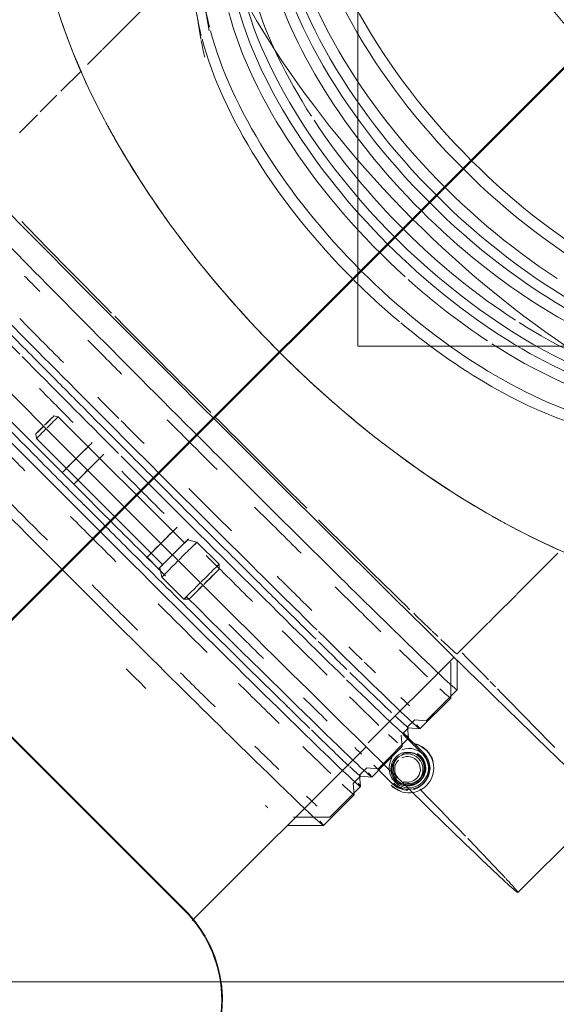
# Model space of a CAD drawing. Header units: millimetres. Extents: x 83162 to 161202, y 56220 to 105342.
# Tile 121 of 209: x 137165 to 137292, y 91045 to 91277. Entities that reach past the tile are written whole.
import ezdxf
from ezdxf import colors
from ezdxf.entities.mleader import LeaderData, LeaderLine
from ezdxf.math import Vec2, Vec3

# ---------------------------------------------------------------- set-up
doc = ezdxf.new("R2010")
doc.units = ezdxf.units.MM
doc.linetypes.add('4_ Штрихпунктир_ 10 х 2 мм', pattern=[1400, 1000, -200, 0, -200])
doc.linetypes.add('ADSK_Штрих_ш2 п1_5', pattern=[350, 200, -150])
for name, color, linetype, lineweight in [('A-DETL-GENF-OTLN', 7, 'Continuous', 9), ('M-EQPM-____-OTLN', 7, 'Continuous', 9), ('P-PIPE-____-OTLN', 7, 'Continuous', 50), ('S-GRID-____-OTLN', 7, 'Continuous', 9), ('Греющ. кабель', 204, 'Continuous', 50), ('ДЕВИ', 7, 'Continuous', 0)]:
    doc.layers.add(name, color=color, linetype=linetype, lineweight=lineweight)
doc.styles.add('ДЕВИ', font='CS_Gost2304.shx', dxfattribs={"width": 0.8})

# ---------------------------------------------------------------- blocks, each defined once
blk = doc.blocks.new('АР_Канал вертикальный прямоугольный - ВК-6740369-ВКК_01_К3_З_ЭОМ_греющий кабель_')
at = {"layer": 'A-DETL-GENF-OTLN', "color": 254, "lineweight": 13, "true_color": 0xcccccc}
for p, q in [((-150, 150), (150, 150)), ((150, 150), (150, -150))]:
    blk.add_line(p, q, dxfattribs=at)
at = {"layer": 'M-EQPM-____-OTLN', "color": 254, "lineweight": 5, "true_color": 0xcccccc}
for p, q in [((150, 150), (-150, 150)), ((150, -150), (150, 150))]:
    blk.add_line(p, q, dxfattribs=at)
blk = doc.blocks.new('240311_Наметкина 10_РД_АР_К3_R21_rvt-1-ВКК_01_К3_З_ЭОМ_греющий кабель_')
at = {"layer": 'M-EQPM-____-OTLN', "color": 254, "lineweight": 5, "true_color": 0xcccccc, "rotation": 180}
blk.add_blockref('АР_Канал вертикальный прямоугольный - ВК-6740369-ВКК_01_К3_З_ЭОМ_греющий кабель_', (137395, 91350), dxfattribs=at)
blk = doc.blocks.new('Наметкина 10_РД_АР_К3_Отделка_R21_rvt-1-ВКК_01_К3_З_ЭОМ_греющий кабель_')
at = {"layer": 'S-GRID-____-OTLN', "color": 254, "linetype": '4_ Штрихпунктир_ 10 х 2 мм', "lineweight": 5, "true_color": 0xcccccc}
blk.add_line((153009.86, 91050), (83961.54, 91050), dxfattribs=at)
blk = doc.blocks.new('ВК_Чугун_Безраструбная_Отвод - SML-V157-ВКК_01_К3_З_ЭОМ_греющий кабель_')
at = {"layer": 'P-PIPE-____-OTLN', "color": 254, "lineweight": 9, "true_color": 0xddd3c1}
blk.add_line((137181.27, 91266.51), (137184.66, 91269.9), dxfattribs=at)
at = {"layer": 'P-PIPE-____-OTLN', "color": 43, "lineweight": 9, "true_color": 0xbba883}
for p, q in [((137174.98, 91260.22), (137179.81, 91265.06)), ((137170.08, 91255.33), (137174.04, 91259.28)), ((137165.16, 91250.41), (137169.41, 91254.66))]:
    blk.add_line(p, q, dxfattribs=at)
at = {"layer": 'P-PIPE-____-OTLN', "color": 254, "lineweight": 9, "true_color": 0xddd3c1, "flags": 128}
blk.add_lwpolyline([(137184.78, 91270.03), (137189.43, 91274.67), (137194.14, 91279.39), (137197.68, 91282.93)], dxfattribs=at)
at = {"layer": 'P-PIPE-____-OTLN', "color": 43, "lineweight": 9, "true_color": 0xbba883, "flags": 128}
for points in [[(137292.2, 91151.17), (137287.33, 91146.3), (137282.44, 91141.41)], [(137282.33, 91141.3), (137277.51, 91136.48), (137275.8, 91134.77)], [(137275.67, 91134.64), (137272.57, 91131.54), (137268.42, 91127.39)]]:
    blk.add_lwpolyline(points, dxfattribs=at)
at = {"layer": 'P-PIPE-____-OTLN', "color": 43, "lineweight": 9, "true_color": 0xbba883}
for start_param, end_param in [(0.627379, 1.124621), (1.22123, 1.553335), (1.570796, 1.920363), (2.01697, 2.514208), (2.540572, 2.68555), (2.781759, 3.141593)]:
    blk.add_ellipse((137211.85, 91183.96), major_axis=(-56.57, 56.57), ratio=0.01, start_param=start_param, end_param=end_param, dxfattribs=at)
blk = doc.blocks.new('Соединитель Norma Rapid1 - Соединитель Norma Rapid 2-V158-ВКК_01_К3_З_ЭОМ_греющий кабель_')
at = {"layer": 'P-PIPE-____-OTLN', "color": 8, "lineweight": 9, "true_color": 0x808080}
for p, q in [((137268.42, 91118.91), (137268.42, 91125.97)), ((137261.16, 91111.64), (137268.42, 91118.9)), ((137256.76, 91110.15), (137258.49, 91111.88)), ((137256.99, 91107.49), (137256.76, 91110.16)), ((137258.48, 91111.88), (137261.15, 91111.64)), ((137260.35, 91103.76), (137255.72, 91108.39)), ((137260.55, 91103.96), (137255.74, 91108.78)), ((137251, 91101.48), (137256.99, 91107.48)), ((137254.47, 91103.03), (137254.17, 91102.73)), ((137259.31, 91097.59), (137259.61, 91097.88)), ((137260.35, 91096.69), (137260.38, 91096.72)), ((137260.55, 91096.89), (137260.58, 91096.92)), ((137261.19, 91096.33), (137261.24, 91096.38))]:
    blk.add_line(p, q, dxfattribs=at)
at = {"layer": 'P-PIPE-____-OTLN', "lineweight": 9}
for p, q in [((137248.8, 91101.17), (137253.28, 91096.69)), ((137249.79, 91100.28), (137251, 91101.48)), ((137245.39, 91098.78), (137247.12, 91100.51)), ((137245.63, 91096.12), (137245.39, 91098.79)), ((137247.11, 91100.51), (137249.78, 91100.28)), ((137238.37, 91088.85), (137245.62, 91096.11)), ((137229.87, 91088.85), (137238.36, 91088.85))]:
    blk.add_line(p, q, dxfattribs=at)
at = {"layer": 'P-PIPE-____-OTLN', "color": 8, "lineweight": 9, "true_color": 0x808080}
for centre, major_axis, ratio, start_param, end_param in [((137207.61, 91179.71), (-60.81, 60.81), 0.01, 0.711555, 1.644253), ((137196.18, 91168.29), (-60.81, 60.81), 0.01, 0.711555, 1.047198), ((137200.35, 91172.46), (-60.81, 60.81), 0.01, 0.965813, 1.160776), ((137211.85, 91183.96), (-56.57, 56.57), 0.01, 1.139751, 1.222232), ((137197.4, 91169.51), (-59.36, 59.36), 0.01, 0.946014, 1.15329), ((137196.18, 91168.29), (-60.81, 60.81), 0.01, 1.058635, 1.455385), ((137200.35, 91172.46), (-60.81, 60.81), 0.01, 1.302561, 1.386803), ((137197.4, 91169.51), (-59.36, 59.36), 0.01, 1.30247, 1.473439), ((137200.35, 91172.46), (-60.81, 60.81), 0.01, 1.396263, 1.485665), ((137196.18, 91168.29), (-60.81, 60.81), 0.01, 1.465436, 2.430038), ((137207.61, 91179.71), (-60.81, 60.81), 0.01, 1.644424, 2.430038), ((137200.35, 91172.46), (-60.81, 60.81), 0.01, 1.659287, 1.827422), ((137197.4, 91169.51), (-59.36, 59.36), 0.01, 1.659384, 1.848075), ((137211.85, 91183.96), (-56.57, 56.57), 0.01, 1.91936, 1.963495), ((137200.35, 91172.46), (-60.81, 60.81), 0.01, 2.015537, 2.169634), ((137197.4, 91169.51), (-59.36, 59.36), 0.01, 2.015809, 2.169374), ((137207.61, 91179.71), (-60.81, 60.81), 0.01, 2.43211, 3.141593), ((137211.85, 91183.96), (-56.57, 56.57), 0.01, 2.690917, 2.748894), ((137200.35, 91172.46), (-60.81, 60.81), 0.01, 2.354729, 2.430038), ((137197.4, 91169.51), (-59.36, 59.36), 0.01, 2.370857, 2.441409), ((137200.35, 91172.46), (-60.81, 60.81), 0.01, 2.443461, 2.513128), ((137197.4, 91169.51), (-59.36, 59.36), 0.01, 2.460073, 2.512732), ((137196.18, 91168.29), (-60.81, 60.81), 0.01, 2.443461, 2.951835), ((137200.35, 91172.46), (-60.81, 60.81), 0.01, 2.704841, 2.792527), ((137197.4, 91169.51), (-59.36, 59.36), 0.01, 2.723808, 2.792527), ((137200.35, 91172.46), (-60.81, 60.81), 0.01, 3.129675, 3.141593), ((137196.18, 91168.29), (-60.81, 60.81), 0.01, 3.15351, 3.275508), ((137196.18, 91168.29), (-60.81, 60.81), 0.01, 3.027863, 3.141593), ((137257.04, 91100.46), (-3.28, 3.28), 0.99995, 3.141593, 5.864703), ((137257.05, 91100.47), (-4.14, 4.14), 0.99995, 3.141593, 5.235988), ((137257.11, 91100.52), (-4.14, 4.14), 0.99995, 4.18879, 5.235988), ((137256.81, 91100.23), (-2.83, 2.83), 0.99995, 0, 1.047198), ((137257.04, 91100.46), (-2.57, 2.57), 0.99995, 0, 1.51489), ((137256.81, 91100.23), (-2.83, 2.83), 0.99995, 3.141593, 6.283185), ((137256.74, 91100.16), (-2.57, 2.57), 0.99995, 3.141593, 6.283185), ((137256.74, 91100.15), (-2.14, 2.14), 0.99995, 3.141593, 5.972198), ((137257.04, 91100.46), (-2.57, 2.57), 0.99995, 3.141593, 5.975588), ((137256.84, 91100.26), (-2.83, 2.83), 0.99995, 3.141593, 4.974188), ((137257.01, 91100.43), (-2.83, 2.83), 0.99995, 3.141593, 4.974188), ((137257.04, 91100.46), (-2.83, 2.83), 0.99995, 3.141593, 4.974188), ((137256.81, 91100.23), (-3.54, 3.54), 0.99995, 3.141593, 4.712389), ((137256.84, 91100.26), (-3.54, 3.54), 0.99995, 3.141593, 4.712389), ((137257.01, 91100.43), (-3.54, 3.54), 0.99995, 3.141593, 4.712389), ((137257.04, 91100.46), (-3.54, 3.54), 0.99995, 3.141593, 4.712389), ((137257.04, 91100.46), (-3.28, 3.28), 0.99995, 0.247236, 1.190136), ((137256.74, 91100.16), (-2.57, 2.57), 0.99995, 0, 1.334364), ((137257.01, 91100.43), (-2.83, 2.83), 0.99995, 0.523599, 1.047198), ((137256.74, 91100.15), (-2.14, 2.14), 0.99995, 0, 1.570796), ((137257.04, 91100.46), (-3.28, 3.28), 0.99995, 1.957744, 3.141593), ((137256.74, 91100.16), (-2.57, 2.57), 0.99995, 1.969848, 3.141593), ((137257.04, 91100.46), (-2.57, 2.57), 0.99995, 1.969848, 3.141593), ((137256.81, 91100.23), (-2.83, 2.83), 0.99995, 2.094395, 3.141593), ((137256.84, 91100.26), (-2.83, 2.83), 0.99995, 2.094395, 3.141593), ((137256.74, 91100.15), (-2.14, 2.14), 0.99995, 2.049996, 3.141593), ((137257.01, 91100.43), (-2.83, 2.83), 0.99995, 2.094395, 3.141593), ((137257.04, 91100.46), (-2.83, 2.83), 0.99995, 2.094395, 3.141593), ((137257.04, 91100.46), (-3.54, 3.54), 0.99995, 2.37417, 3.141593), ((137257.05, 91100.47), (-4.14, 4.14), 0.99995, 2.422301, 3.141593), ((137256.81, 91100.23), (-3.54, 3.54), 0.99995, 2.617994, 3.141593), ((137256.84, 91100.26), (-3.54, 3.54), 0.99995, 2.617994, 3.141593), ((137257.01, 91100.43), (-3.54, 3.54), 0.99995, 2.617994, 3.141593)]:
    blk.add_ellipse(centre, major_axis=major_axis, ratio=ratio, start_param=start_param, end_param=end_param, dxfattribs=at)
at = {"layer": 'P-PIPE-____-OTLN', "lineweight": 9}
for centre, major_axis, ratio, start_param, end_param in [((137184.81, 91156.92), (-60.81, 60.81), 0.01, 0, 3.141593), ((137186.03, 91158.14), (-59.36, 59.36), 0.01, 1.30247, 1.485751), ((137177.56, 91149.66), (-60.81, 60.81), 0.01, 1.302561, 1.485665), ((137186.03, 91158.14), (-59.36, 59.36), 0.01, 1.659384, 1.827329), ((137177.56, 91149.66), (-60.81, 60.81), 0.01, 1.659287, 1.837905), ((137188.98, 91161.09), (-60.81, 60.81), 0.01, 2.015537, 2.169634), ((137186.03, 91158.14), (-59.36, 59.36), 0.01, 1.998296, 2.169374), ((137177.56, 91149.66), (-60.81, 60.81), 0.01, 2.015537, 2.169634), ((137188.98, 91161.09), (-60.81, 60.81), 0.01, 2.370442, 2.513128), ((137186.03, 91158.14), (-59.36, 59.36), 0.01, 2.370857, 2.512732), ((137177.56, 91149.66), (-60.81, 60.81), 0.01, 2.370442, 2.513128), ((137188.98, 91161.09), (-60.81, 60.81), 0.01, 2.723299, 2.792527), ((137186.03, 91158.14), (-59.36, 59.36), 0.01, 2.723808, 2.865016), ((137257.04, 91100.46), (-3.28, 3.28), 0.99995, 1.190136, 1.957744), ((137256.81, 91100.23), (-2.83, 2.83), 0.99995, 1.047198, 2.094395), ((137257.01, 91100.43), (-2.83, 2.83), 0.99995, 1.047198, 2.094395), ((137257.04, 91100.46), (-2.83, 2.83), 0.99995, 1.308997, 2.094395), ((137184.81, 91156.92), (-60.81, 60.81), 0.01, 3.15351, 3.286308), ((137257.11, 91100.52), (-4.14, 4.14), 0.99995, 1.555798, 2.000037), ((137257.05, 91100.47), (-4.14, 4.14), 0.99995, 1.572461, 2.4223), ((137256.81, 91100.23), (-3.54, 3.54), 0.99995, 1.570796, 2.356194), ((137256.84, 91100.26), (-3.54, 3.54), 0.99995, 1.570796, 2.356195), ((137256.84, 91100.26), (-2.83, 2.83), 0.99995, 1.308997, 2.094395), ((137257.01, 91100.43), (-3.54, 3.54), 0.99995, 1.570796, 2.356195), ((137257.04, 91100.46), (-3.54, 3.54), 0.99995, 1.570796, 2.356194), ((137177.56, 91149.66), (-60.81, 60.81), 0.01, 2.723299, 2.837671), ((137177.56, 91149.66), (-60.81, 60.81), 0.01, 3.131592, 3.141593)]:
    blk.add_ellipse(centre, major_axis=major_axis, ratio=ratio, start_param=start_param, end_param=end_param, dxfattribs=at)
blk = doc.blocks.new('Соединитель Norma Rapid1 - Соединитель Norma Rapid 2-V159-ВКК_01_К3_З_ЭОМ_греющий кабель_')
at = {"layer": 'P-PIPE-____-OTLN', "lineweight": 9}
blk.add_line((137208.95, 91280.36), (137209.96, 91274.45), dxfattribs=at)
at = {"layer": 'P-PIPE-____-OTLN', "color": 8, "lineweight": 9, "true_color": 0x808080}
for centre, start_param, end_param in [((137302.18, 91274.29), 0, 3.141593), ((137295.9, 91268), 0, 1.978063), ((137292.29, 91264.39), 0, 3.141593), ((137286.05, 91258.16), 0.349066, 1.163529), ((137276.16, 91248.26), 0.252501, 0.698132), ((137282.44, 91254.55), 0.711555, 2.430038), ((137276.16, 91248.26), 0.711555, 2.430038), ((137286.05, 91258.16), 1.177983, 1.978063), ((137286.05, 91258.16), 1.990569, 2.792527)]:
    blk.add_ellipse(centre, major_axis=(-60.81, 60.81), ratio=0.5, start_param=start_param, end_param=end_param, dxfattribs=at)
blk = doc.blocks.new('Соединитель Norma Rapid1 - Соединитель Norma Rapid 2-V161-ВКК_01_К3_З_ЭОМ_греющий кабель_')
at = {"layer": 'P-PIPE-____-OTLN', "lineweight": 9}
blk.add_line((137207, 91278.41), (137208.01, 91272.5), dxfattribs=at)
at = {"layer": 'P-PIPE-____-OTLN', "color": 8, "lineweight": 9, "true_color": 0x808080}
for centre, start_param, end_param in [((137300.23, 91272.34), 0, 3.141593), ((137293.94, 91266.05), 0, 3.141593), ((137284.1, 91256.21), 0, 2.408676), ((137274.2, 91246.31), 0.171074, 0.698132), ((137290.33, 91262.44), 0.698132, 2.443461), ((137280.49, 91252.6), 0.711555, 1.668208), ((137274.2, 91246.31), 0.711555, 1.570796), ((137274.2, 91246.31), 1.575542, 1.745329), ((137280.49, 91252.6), 1.67944, 1.962031), ((137274.2, 91246.31), 1.750605, 2.430038), ((137280.49, 91252.6), 1.978063, 2.430038)]:
    blk.add_ellipse(centre, major_axis=(-60.81, 60.81), ratio=0.5, start_param=start_param, end_param=end_param, dxfattribs=at)
at = {"layer": 'P-PIPE-____-OTLN', "color": 9, "lineweight": 9, "true_color": 0xbfbfbf}
for start_param, end_param in [(0.590054, 0.61548), (0.621688, 0.690556)]:
    blk.add_ellipse((137270.53, 91242.64), major_axis=(-56.57, 56.57), ratio=0.5, start_param=start_param, end_param=end_param, dxfattribs=at)
blk = doc.blocks.new('Соединитель Norma Rapid1 - Соединитель Norma Rapid 2-V162-ВКК_01_К3_З_ЭОМ_греющий кабель_')
at = {"layer": 'P-PIPE-____-OTLN', "lineweight": 9}
blk.add_ellipse((137351.32, 91323.43), major_axis=(-60.81, 60.81), ratio=0.866025, start_param=0, end_param=3.062328, dxfattribs=at)
blk = doc.blocks.new('Соединитель Norma Rapid1 - Соединитель Norma Rapid 2-V164-ВКК_01_К3_З_ЭОМ_греющий кабель_')
at = {"layer": 'P-PIPE-____-OTLN', "lineweight": 9}
blk.add_ellipse((137369.52, 91341.63), major_axis=(-60.81, 60.81), ratio=0.866025, start_param=0.000037, end_param=3.14163, dxfattribs=at)
blk = doc.blocks.new('ВК_Чугун_Безраструбная_Ревизия прямоугольная - R-38046815-ВКК_01_К3_З_ЭОМ_греющий кабель_')
at = {"layer": 'P-PIPE-____-OTLN', "color": 46, "lineweight": 9, "true_color": 0x785107}
for p, q in [((137204.12, 91066.83), (137094.52, 91176.43)), ((137094.67, 91176.5), (137204.27, 91066.89)), ((137205.94, 91064.46), (137246.95, 91105.47))]:
    blk.add_line(p, q, dxfattribs=at)
for centre, start_param, end_param in [((137182.91, 91045.62), 3.534271, 5.105067), ((137183.06, 91045.68), 4.843268, 5.105067), ((137183.06, 91045.68), 3.534271, 4.835511)]:
    blk.add_ellipse(centre, major_axis=(-11.48, 27.72), ratio=0.999941, start_param=start_param, end_param=end_param, dxfattribs=at)
blk = doc.blocks.new('Соединитель Norma Rapid - Соединитель Norma Rapid-V229-ВКК_01_К3_З_ЭОМ_греющий кабель_')
at = {"layer": 'P-PIPE-____-OTLN', "color": 8, "lineweight": 9, "true_color": 0x808080}
for p, q in [((137174.35, 91183.37), (137173.3, 91183.56)), ((137204.12, 91153.59), (137174.35, 91183.37)), ((137207.06, 91153.79), (137204.83, 91154.3)), ((137212.27, 91148.58), (137207.06, 91153.79)), ((137212.27, 91147.37), (137212.27, 91148.58)), ((137266.94, 91116.97), (137266.94, 91125.46)), ((137259.67, 91109.71), (137266.93, 91116.97)), ((137255.73, 91108.67), (137257, 91109.94)), ((137256.99, 91109.94), (137259.66, 91109.7)), ((137255.51, 91105.55), (137255.27, 91108.22)), ((137251.23, 91101.26), (137255.51, 91105.54))]:
    blk.add_line(p, q, dxfattribs=at)
at = {"layer": 'P-PIPE-____-OTLN', "lineweight": 9}
for p, q in [((137169.02, 91179.28), (137169.2, 91178.23)), ((137169.2, 91178.23), (137198.98, 91148.45)), ((137175.43, 91170.25), (137175.3, 91170.2)), ((137175.3, 91170.2), (137178.03, 91167.48)), ((137195.29, 91150.21), (137198.02, 91147.49)), ((137198.02, 91147.49), (137198.14, 91147.54)), ((137198.27, 91147.74), (137198.79, 91145.51)), ((137198.79, 91145.51), (137203.99, 91140.3)), ((137203.99, 91140.3), (137205.2, 91140.3)), ((137248.31, 91098.34), (137251.23, 91101.26)), ((137243.91, 91096.84), (137245.64, 91098.58)), ((137245.63, 91098.57), (137248.3, 91098.34)), ((137244.14, 91094.18), (137243.91, 91096.86)), ((137236.88, 91086.91), (137244.14, 91094.17)), ((137228.39, 91086.91), (137236.87, 91086.91))]:
    blk.add_line(p, q, dxfattribs=at)
for centre, major_axis, ratio, start_param, end_param in [((137187.5, 91159.15), (-60.81, 60.81), 0.01, 6.10451, 7.84984), ((137176.07, 91147.73), (-60.81, 60.81), 0.01, 6.10451, 7.84984), ((137186.28, 91157.93), (-59.36, 59.36), 0.01, 1.138891, 1.300072), ((137183.33, 91154.98), (-60.81, 60.81), 0.01, 1.13872, 1.300251), ((137171.16, 91181.42), (2.14, 2.14), 0.004142, 1.755004, 3.138693), ((137171.16, 91181.42), (2.14, 2.14), 0.004142, 3.151592, 4.519089), ((137171.77, 91180.8), (2.57, 2.57), 0.004142, 1.723713, 3.138693), ((137178.84, 91173.74), (3.54, 3.54), 0.004142, 1.580796, 3.141593), ((137178.84, 91173.74), (2.83, 2.83), 0.004142, 1.580796, 3.141593), ((137178.84, 91173.74), (2.83, 2.83), 0.004142, 3.151592, 3.413392), ((137181.57, 91171.01), (3.54, 3.54), 0.004142, 1.580796, 3.141593), ((137181.57, 91171.01), (2.83, 2.83), 0.004142, 1.580796, 3.141593), ((137181.57, 91171.01), (2.83, 2.83), 0.004142, 3.151592, 3.413392), ((137186.28, 91157.93), (-59.36, 59.36), 0.01, 1.48057, 1.566654), ((137183.33, 91154.98), (-60.81, 60.81), 0.01, 1.480576, 1.566654), ((137187.5, 91159.15), (-60.81, 60.81), 0.01, 1.566654, 1.781157), ((137186.28, 91157.93), (-59.36, 59.36), 0.01, 1.566654, 1.65688), ((137183.33, 91154.98), (-60.81, 60.81), 0.01, 1.566654, 1.656875), ((137198.83, 91153.75), (3.54, 3.54), 0.004142, 1.580796, 3.141593), ((137198.83, 91153.75), (2.83, 2.83), 0.004142, 1.580796, 3.141593), ((137198.83, 91153.75), (2.83, 2.83), 0.004142, 3.151592, 3.413392), ((137201.55, 91151.02), (3.54, 3.54), 0.004142, 1.580796, 3.141593), ((137201.55, 91151.02), (3.28, 3.28), 0.004142, 1.693386, 3.139005), ((137201.55, 91151.02), (2.83, 2.83), 0.004142, 1.842595, 2.889793), ((137176.07, 91147.73), (-60.81, 60.81), 0.01, 1.566654, 3.311984), ((137202.92, 91149.65), (4.14, 4.14), 0.004142, 1.646713, 3.139005), ((137202.92, 91149.65), (4.14, 4.14), 0.004142, 3.141593, 3.675191), ((137186.28, 91157.93), (-59.36, 59.36), 0.01, 1.822275, 1.995071), ((137208.13, 91144.44), (4.14, 4.14), 0.004142, 1.644634, 3.141593), ((137208.73, 91143.84), (3.54, 3.54), 0.004142, 1.680213, 3.145734), ((137208.73, 91143.84), (3.54, 3.54), 0.004142, 3.151592, 4.593484), ((137208.13, 91144.44), (4.14, 4.14), 0.004142, 3.145734, 3.675191), ((137187.5, 91159.15), (-60.81, 60.81), 0.01, 1.867126, 3.311984), ((137183.33, 91154.98), (-60.81, 60.81), 0.01, 1.822456, 2.025619), ((137171.83, 91143.48), (-56.57, 56.57), 0.01, 1.915218, 2.003489), ((137186.28, 91157.93), (-59.36, 59.36), 0.01, 2.164894, 2.369484), ((137183.33, 91154.98), (-60.81, 60.81), 0.01, 2.165229, 2.369133), ((137186.28, 91157.93), (-59.36, 59.36), 0.01, 2.516508, 2.76962), ((137183.33, 91154.98), (-60.81, 60.81), 0.01, 2.509653, 2.723064), ((137186.28, 91157.93), (-59.36, 59.36), 0.01, 2.858367, 3.141593), ((137183.33, 91154.98), (-60.81, 60.81), 0.01, 2.845051, 3.15351), ((137171.83, 91143.48), (-56.57, 56.57), 0.01, 2.720275, 2.744752), ((137171.83, 91143.48), (-56.57, 56.57), 0.01, 3.131592, 3.137451)]:
    blk.add_ellipse(centre, major_axis=major_axis, ratio=ratio, start_param=start_param, end_param=end_param, dxfattribs=at)
at = {"layer": 'P-PIPE-____-OTLN', "color": 8, "lineweight": 9, "true_color": 0x808080}
for centre, major_axis, ratio, start_param, end_param in [((137198.86, 91170.52), (-60.81, 60.81), 0.01, 0.696296, 1.566654), ((137206.12, 91177.78), (-60.81, 60.81), 0.01, 0.868523, 0.944513), ((137206.12, 91177.78), (-60.81, 60.81), 0.01, 1.160525, 1.300251), ((137197.64, 91169.3), (-59.36, 59.36), 0.01, 1.149282, 1.300072), ((137194.69, 91166.35), (-60.81, 60.81), 0.01, 1.160525, 1.300251), ((137171.16, 91181.42), (2.14, 2.14), 0.004142, 0.01, 1.580796), ((137171.16, 91181.42), (2.14, 2.14), 0.004142, 4.722389, 6.286085), ((137171.77, 91180.8), (2.57, 2.57), 0.004142, 0.01, 1.580796), ((137206.12, 91177.78), (-60.81, 60.81), 0.01, 1.480576, 1.566654), ((137206.12, 91177.78), (-60.81, 60.81), 0.01, 1.567083, 1.674344), ((137178.84, 91173.74), (3.54, 3.54), 0.004142, 0.01, 1.580796), ((137178.84, 91173.74), (2.83, 2.83), 0.004142, 0.01, 1.580796), ((137178.84, 91173.74), (2.83, 2.83), 0.004142, 5.769586, 6.283185), ((137181.57, 91171.01), (3.54, 3.54), 0.004142, 0.01, 1.580796), ((137181.57, 91171.01), (2.83, 2.83), 0.004142, 0.01, 1.580796), ((137181.57, 91171.01), (2.83, 2.83), 0.004142, 5.769586, 6.283185), ((137197.64, 91169.3), (-59.36, 59.36), 0.01, 1.468438, 1.566654), ((137194.69, 91166.35), (-60.81, 60.81), 0.01, 1.492579, 1.566654), ((137197.64, 91169.3), (-59.36, 59.36), 0.01, 1.566991, 1.65688), ((137198.86, 91170.52), (-60.81, 60.81), 0.01, 1.567083, 2.224482), ((137194.69, 91166.35), (-60.81, 60.81), 0.01, 1.567083, 1.656875), ((137206.12, 91177.78), (-60.81, 60.81), 0.01, 1.822456, 2.013471), ((137198.83, 91153.75), (3.54, 3.54), 0.004142, 0.01, 1.580796), ((137198.83, 91153.75), (2.83, 2.83), 0.004142, 0.01, 1.580796), ((137198.83, 91153.75), (2.83, 2.83), 0.004142, 5.769586, 6.283185), ((137201.55, 91151.02), (3.54, 3.54), 0.004142, 0.01, 1.580796), ((137201.55, 91151.02), (3.28, 3.28), 0.004142, 0.01, 1.576063), ((137201.55, 91151.02), (2.83, 2.83), 0.004142, 0.271799, 1.318997), ((137202.92, 91149.65), (4.14, 4.14), 0.004142, 0.002588, 1.580796), ((137202.92, 91149.65), (4.14, 4.14), 0.004142, 5.769586, 6.283185), ((137197.64, 91169.3), (-59.36, 59.36), 0.01, 1.841695, 2.013661), ((137194.69, 91166.35), (-60.81, 60.81), 0.01, 1.822631, 2.013471), ((137208.13, 91144.44), (4.14, 4.14), 0.004142, 0, 1.580796), ((137208.73, 91143.84), (3.54, 3.54), 0.004142, 0.01, 1.580796), ((137208.73, 91143.84), (3.54, 3.54), 0.004142, 4.722389, 6.279044), ((137208.13, 91144.44), (4.14, 4.14), 0.004142, 5.769586, 6.279044), ((137206.12, 91177.78), (-60.81, 60.81), 0.01, 2.165229, 2.398226), ((137197.64, 91169.3), (-59.36, 59.36), 0.01, 2.164894, 2.264786), ((137194.69, 91166.35), (-60.81, 60.81), 0.01, 2.144652, 2.369133), ((137198.86, 91170.52), (-60.81, 60.81), 0.01, 2.231612, 3.311984), ((137197.64, 91169.3), (-59.36, 59.36), 0.01, 2.276638, 2.369484), ((137206.12, 91177.78), (-60.81, 60.81), 0.01, 2.509653, 2.723064), ((137197.64, 91169.3), (-59.36, 59.36), 0.01, 2.509204, 2.723534), ((137206.12, 91177.78), (-60.81, 60.81), 0.01, 2.860009, 3.151593), ((137194.69, 91166.35), (-60.81, 60.81), 0.01, 2.499243, 2.723064), ((137197.64, 91169.3), (-59.36, 59.36), 0.01, 2.822866, 2.957094), ((137197.64, 91169.3), (-59.36, 59.36), 0.01, 2.962918, 3.141593), ((137194.69, 91166.35), (-60.81, 60.81), 0.01, 2.82313, 2.962918)]:
    blk.add_ellipse(centre, major_axis=major_axis, ratio=ratio, start_param=start_param, end_param=end_param, dxfattribs=at)

msp = doc.modelspace()

# ---------------------------------------------------------------- linework, layer by layer
at = {"layer": 'P-PIPE-____-OTLN', "color": 43, "lineweight": 9, "true_color": 0xbba883}
msp.add_line((137247.44, 91106.41), (137267.7, 91126.67), dxfattribs=at)
at = {"layer": 'P-PIPE-____-OTLN', "color": 46, "linetype": 'ADSK_Штрих_ш2 п1_5', "lineweight": 9, "true_color": 0x785107}
msp.add_line((137282.79, 91071.05), (137303.77, 91092.03), dxfattribs=at)
for centre, ratio, start_param, end_param in [((137303.9, 91276.01), 0.5, 0, 1.570796), ((137272.48, 91244.59), 0.5, 0.548477, 1.021154), ((137211.85, 91183.96), 0.01, 0, 1.570796), ((137211.85, 91183.96), 0.01, 0, 1.570796), ((137272.48, 91244.59), 0.5, 0.785398, 1.020911), ((137190.87, 91162.98), 0.01, 0, 1.570796), ((137272.48, 91244.59), 0.5, 1.025863, 1.063106), ((137272.48, 91244.59), 0.5, 1.064559, 1.291681), ((137272.48, 91244.59), 0.5, 1.064754, 1.570796), ((137303.9, 91276.01), 0.5, 1.570796, 3.141593), ((137272.48, 91244.59), 0.5, 1.335103, 1.570796), ((137272.48, 91244.59), 0.5, 1.570796, 2.356174), ((137272.48, 91244.59), 0.5, 1.570796, 1.806532), ((137211.85, 91183.96), 0.01, 1.570796, 3.141593), ((137211.85, 91183.96), 0.01, 1.570796, 3.141593), ((137272.48, 91244.59), 0.5, 1.856985, 2.077065), ((137190.87, 91162.98), 0.01, 1.570796, 3.141593), ((137272.48, 91244.59), 0.5, 2.120481, 2.591951)]:
    msp.add_ellipse(centre, major_axis=(-91.92, 91.92), ratio=ratio, start_param=start_param, end_param=end_param, dxfattribs=at)
at = {"layer": 'P-PIPE-____-OTLN', "color": 43, "linetype": 'ADSK_Штрих_ш2 п1_5', "lineweight": 9, "true_color": 0xbba883}
for centre, ratio, start_param, end_param in [((137272.48, 91244.59), 0.5, 1.021154, 1.044478), ((137272.48, 91244.59), 0.5, 1.045569, 1.064559), ((137272.48, 91244.59), 0.5, 1.291681, 1.307385), ((137272.48, 91244.59), 0.5, 1.308349, 1.335103), ((137272.48, 91244.59), 0.5, 1.806532, 1.832231), ((137272.48, 91244.59), 0.5, 1.833285, 1.849942), ((137272.48, 91244.59), 0.5, 2.077065, 2.094823), ((137272.48, 91244.59), 0.5, 2.096067, 2.120481), ((137211.85, 91183.96), 0.01, 3.95235, 4.043044), ((137211.85, 91183.96), 0.01, 3.95235, 4.043044), ((137211.85, 91183.96), 0.01, 3.926991, 3.945906), ((137211.85, 91183.96), 0.01, 3.926991, 3.945906), ((137211.85, 91183.96), 0.01, 3.675201, 3.920017), ((137211.85, 91183.96), 0.01, 3.675201, 3.920017), ((137190.87, 91162.98), 0.01, 3.676875, 3.877218), ((137190.87, 91162.98), 0.01, 3.409458, 3.665191), ((137190.87, 91162.98), 0.01, 3.141593, 3.403392)]:
    msp.add_ellipse(centre, major_axis=(-91.92, 91.92), ratio=ratio, start_param=start_param, end_param=end_param, dxfattribs=at)
at = {"layer": 'P-PIPE-____-OTLN', "color": 43, "lineweight": 9, "true_color": 0xbba883}
for start_param, end_param in [(0.627379, 1.124621), (1.22123, 1.553335), (1.570796, 1.920363), (2.01697, 2.514208), (2.540572, 2.68555), (2.781759, 3.141593)]:
    msp.add_ellipse((137211.85, 91183.96), major_axis=(-56.57, 56.57), ratio=0.01, start_param=start_param, end_param=end_param, dxfattribs=at)
at = {"layer": 'Греющ. кабель'}
msp.add_line((137388.22, 91360.32), (134880.33, 88852.43), dxfattribs=at)

# ---------------------------------------------------------------- block references
at = {"lineweight": 5}
for name in ['Наметкина 10_РД_АР_К3_Отделка_R21_rvt-1-ВКК_01_К3_З_ЭОМ_греющий кабель_', '240311_Наметкина 10_РД_АР_К3_R21_rvt-1-ВКК_01_К3_З_ЭОМ_греющий кабель_']:
    msp.add_blockref(name, (0, 0), dxfattribs=at)
at = {"layer": 'P-PIPE-____-OTLN', "lineweight": 9}
for name in ['Соединитель Norma Rapid1 - Соединитель Norma Rapid 2-V164-ВКК_01_К3_З_ЭОМ_греющий кабель_', 'Соединитель Norma Rapid1 - Соединитель Norma Rapid 2-V162-ВКК_01_К3_З_ЭОМ_греющий кабель_']:
    msp.add_blockref(name, (0, 0), dxfattribs=at)
at = {"layer": 'P-PIPE-____-OTLN', "color": 8, "lineweight": 9, "true_color": 0x808080}
for name in ['Соединитель Norma Rapid1 - Соединитель Norma Rapid 2-V159-ВКК_01_К3_З_ЭОМ_греющий кабель_', 'Соединитель Norma Rapid1 - Соединитель Norma Rapid 2-V161-ВКК_01_К3_З_ЭОМ_греющий кабель_', 'Соединитель Norma Rapid1 - Соединитель Norma Rapid 2-V158-ВКК_01_К3_З_ЭОМ_греющий кабель_', 'Соединитель Norma Rapid - Соединитель Norma Rapid-V229-ВКК_01_К3_З_ЭОМ_греющий кабель_']:
    msp.add_blockref(name, (0, 0), dxfattribs=at)
at = {"layer": 'P-PIPE-____-OTLN', "color": 43, "lineweight": 9, "true_color": 0xbba883}
msp.add_blockref('ВК_Чугун_Безраструбная_Отвод - SML-V157-ВКК_01_К3_З_ЭОМ_греющий кабель_', (0, 0), dxfattribs=at)
at = {"layer": 'P-PIPE-____-OTLN', "color": 46, "lineweight": 9, "true_color": 0x785107}
msp.add_blockref('ВК_Чугун_Безраструбная_Ревизия прямоугольная - R-38046815-ВКК_01_К3_З_ЭОМ_греющий кабель_', (0, 0), dxfattribs=at)

# ---------------------------------------------------------------- leaders
at = {"layer": 'ДЕВИ', "color": 7}
ml = msp.add_multileader_mtext('Standard', dxfattribs=at)
ml.set_content('{\\C7;ГК3.19\\PЭлектроподогрев трубы\\PДЕВИ Pipeguard-25   L=28м, 700 Вт. 230 В.^JУчасток 19.}', color=5, style='ДЕВИ')
ml.set_leader_properties()
ml.build(insert=Vec2(0, 0))
ml.multileader.update_dxf_attribs({"text_left_attachment_type": 5, "text_right_attachment_type": 5, "dogleg_length": 1, "arrow_head_size": 50})
ctx = ml.context
ctx.base_point, ctx.char_height, ctx.arrow_head_size, ctx.landing_gap_size, ctx.plane_origin = Vec3(134756.39, 93591.14), 200, 50, 0, Vec3(155753.49, 93339.56)
ctx.left_attachment, ctx.right_attachment, ctx.text_align_type = 5, 5, 2
notes = []
notes.append((ctx, [(0, (1, 1, 0), (140677.39, 93591.14), (-1, 0), 1, [(0, [(141604.32, 90265.13)], 0, [])])]))
ctx.mtext.insert, ctx.mtext.width, ctx.mtext.alignment, ctx.mtext.flow_direction = Vec3(140676.39, 94831.14), 6137.8365, 3, 5
for ctx, leaders in notes:
    for number, flags, end, landing, length, lines in leaders:
        leader = LeaderData()
        leader.index, (leader.has_last_leader_line, leader.has_dogleg_vector, leader.attachment_direction) = number, flags
        leader.last_leader_point, leader.dogleg_vector, leader.dogleg_length = Vec3(end), Vec3(landing), length
        for number, points, colour, breaks in lines:
            line = LeaderLine()
            line.index, line.vertices, line.color, line.breaks = number, Vec3.list(points), colors.encode_raw_color(colour), breaks
            leader.lines.append(line)
        ctx.leaders.append(leader)

doc.saveas('drawing.dxf')
